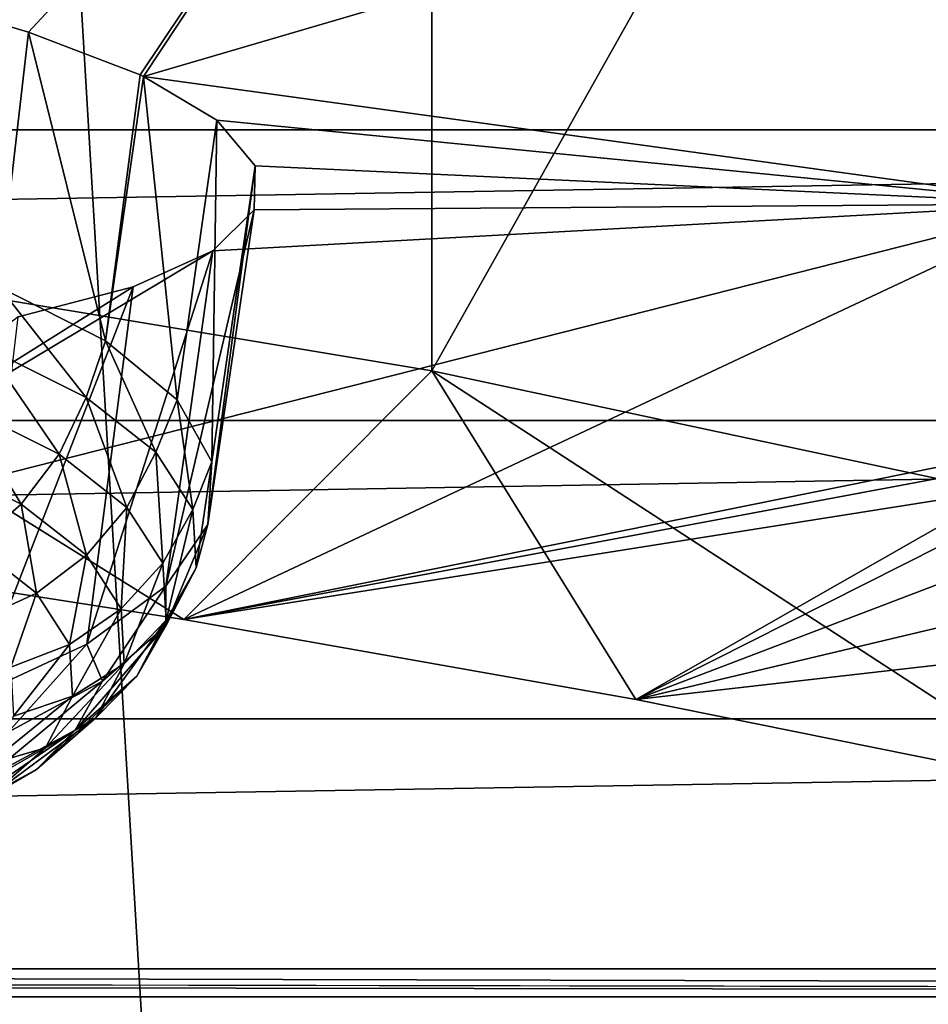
# Model space of a CAD drawing. Header units: millimetres. Extents: x -24 to 24, y 0 to 188.
# Tile 228 of 256: x 4.96 to 5.99, y 137.3 to 138.42. Entities that reach past the tile are written whole.
import ezdxf

# ---------------------------------------------------------------- set-up
doc = ezdxf.new("R2010")
doc.units = ezdxf.units.MM
doc.header["$LTSCALE"] = 58.620611
for name, color, linetype in [('155', 7, 'CONTINUOUS'), ('165', 7, 'CONTINUOUS'), ('170', 7, 'CONTINUOUS'), ('227', 7, 'CONTINUOUS'), ('279', 7, 'CONTINUOUS'), ('31', 7, 'CONTINUOUS'), ('340', 7, 'CONTINUOUS'), ('343', 7, 'CONTINUOUS'), ('344', 7, 'CONTINUOUS'), ('345', 7, 'CONTINUOUS'), ('346', 7, 'CONTINUOUS')]:
    doc.layers.add(name, color=color, linetype=linetype)

msp = doc.modelspace()

# ---------------------------------------------------------------- linework, layer by layer
at = {"layer": '155', "color": 7, "linetype": 'CONTINUOUS'}
for points in [[(-13.1804, 137.3084, 108.0297), (-13.1804, 137.34, 108.0962), (13.1804, 137.3084, 108.0297), (-13.1804, 137.3084, 108.0297)], [(-13.1804, 137.34, 108.0962), (-6.3017, 137.34, 108.0963), (13.1804, 137.3084, 108.0297), (-13.1804, 137.34, 108.0962)], [(0.3806, 137.3399, 108.096), (13.1804, 137.3084, 108.0297), (-6.3017, 137.34, 108.0963), (0.3806, 137.3399, 108.096)], [(6.8726, 137.3402, 108.0969), (13.1804, 137.3084, 108.0297), (0.3806, 137.3399, 108.096), (6.8726, 137.3402, 108.0969)], [(-13.1803, 137.258, 107.9695), (-13.1804, 137.3084, 108.0297), (13.1803, 137.2579, 107.9695), (-13.1803, 137.258, 107.9695)], [(13.1803, 137.2579, 107.9695), (-13.1804, 137.3084, 108.0297), (13.1804, 137.3084, 108.0297), (13.1803, 137.2579, 107.9695)]]:
    msp.add_3dface(points, dxfattribs=at)
at = {"layer": '165', "color": 7, "linetype": 'CONTINUOUS'}
for points in [[(6.8726, 137.3402, 108.0969), (0.3806, 137.3399, 108.096), (4.401, 140.4837, 117.4356), (6.8726, 137.3402, 108.0969)], [(13.2011, 140.4506, 117.4982), (6.8726, 137.3402, 108.0969), (4.401, 140.4837, 117.4356), (13.2011, 140.4506, 117.4982)]]:
    msp.add_3dface(points, dxfattribs=at)
at = {"layer": '170', "color": 7, "linetype": 'CONTINUOUS'}
for points in [[(6.7814, 137.3977, 208.2315), (5.4835, 136.8866, 207.9835), (6.8223, 137.45, 207.8744), (6.7814, 137.3977, 208.2315)], [(6.8223, 137.45, 207.8744), (5.4835, 136.8866, 207.9835), (5.5195, 136.9303, 207.6247), (6.8223, 137.45, 207.8744)], [(5.5722, 136.9214, 207.2792), (6.8838, 137.4509, 207.5303), (5.5195, 136.9303, 207.6247), (5.5722, 136.9214, 207.2792)], [(6.8838, 137.4509, 207.5303), (6.8223, 137.45, 207.8744), (5.5195, 136.9303, 207.6247), (6.8838, 137.4509, 207.5303)], [(5.5722, 136.9214, 207.2792), (6.4283, 137.1747, 207.1017), (6.8838, 137.4509, 207.5303), (5.5722, 136.9214, 207.2792)], [(6.7648, 137.2909, 208.5883), (5.4675, 136.7866, 208.3423), (6.7814, 137.3977, 208.2315), (6.7648, 137.2909, 208.5883)], [(6.7814, 137.3977, 208.2315), (5.4675, 136.7866, 208.3423), (5.4835, 136.8866, 207.9835), (6.7814, 137.3977, 208.2315)]]:
    msp.add_3dface(points, dxfattribs=at)
at = {"layer": '227', "color": 7, "linetype": 'CONTINUOUS'}
for points in [[(9.6276, 138.2937, 236.8416), (9.1899, 138.6114, 237.8494), (-9.6276, 138.2937, 236.8416), (9.6276, 138.2937, 236.8416)], [(-9.6276, 138.2937, 236.8416), (9.1899, 138.6114, 237.8494), (-9.1899, 138.6114, 237.8494), (-9.6276, 138.2937, 236.8416)], [(9.9443, 137.9631, 235.7933), (9.6276, 138.2937, 236.8416), (-9.9443, 137.9631, 235.7933), (9.9443, 137.9631, 235.7933)], [(-9.9443, 137.9631, 235.7933), (9.6276, 138.2937, 236.8416), (-9.6276, 138.2937, 236.8416), (-9.9443, 137.9631, 235.7933)], [(10.1359, 137.624, 234.7178), (9.9443, 137.9631, 235.7933), (-10.1359, 137.624, 234.7178), (10.1359, 137.624, 234.7178)], [(-10.1359, 137.624, 234.7178), (9.9443, 137.9631, 235.7933), (-9.9443, 137.9631, 235.7933), (-10.1359, 137.624, 234.7178)], [(10.2, 137.2806, 233.6286), (10.1359, 137.624, 234.7178), (-10.2, 137.2806, 233.6286), (10.2, 137.2806, 233.6286)], [(-10.2, 137.2806, 233.6286), (10.1359, 137.624, 234.7178), (-10.1359, 137.624, 234.7178), (-10.2, 137.2806, 233.6286)]]:
    msp.add_3dface(points, dxfattribs=at)
at = {"layer": '279', "color": 7, "linetype": 'CONTINUOUS'}
for points in [[(4.9679, 138.4045, 246.6575), (5.542, 139.0237, 249.3388), (4.8883, 138.4279, 246.7527), (4.9679, 138.4045, 246.6575)], [(5.0949, 138.3559, 246.4529), (5.542, 139.0237, 249.3388), (4.9679, 138.4045, 246.6575), (5.0949, 138.3559, 246.4529)], [(5.0988, 138.3541, 246.4451), (5.542, 139.0237, 249.3388), (5.0949, 138.3559, 246.4529), (5.0988, 138.3541, 246.4451)], [(5.542, 139.0237, 249.3388), (5.0988, 138.3541, 246.4451), (6.8428, 138.865, 248.8357), (5.542, 139.0237, 249.3388)], [(5.0988, 138.3541, 246.4451), (6.151, 138.2093, 245.9858), (6.8428, 138.865, 248.8357), (5.0988, 138.3541, 246.4451)], [(5.0988, 138.3541, 246.4451), (5.1822, 138.3046, 246.2271), (6.151, 138.2093, 245.9858), (5.0988, 138.3541, 246.4451)], [(5.1822, 138.3046, 246.2271), (5.2259, 138.2528, 245.9884), (6.151, 138.2093, 245.9858), (5.1822, 138.3046, 246.2271)], [(5.2259, 138.2528, 245.9884), (5.2245, 138.2027, 245.7446), (6.151, 138.2093, 245.9858), (5.2259, 138.2528, 245.9884)], [(4.6146, 137.8195, 243.5068), (5.1447, 137.7371, 243.2457), (6.151, 138.2093, 245.9858), (4.6146, 137.8195, 243.5068)], [(5.1777, 138.1562, 245.5038), (4.6146, 137.8195, 243.5068), (6.151, 138.2093, 245.9858), (5.1777, 138.1562, 245.5038)], [(6.151, 138.2093, 245.9858), (5.1447, 137.7371, 243.2457), (6.2509, 137.9604, 244.8264), (6.151, 138.2093, 245.9858)], [(5.2245, 138.2027, 245.7446), (5.1777, 138.1562, 245.5038), (6.151, 138.2093, 245.9858), (5.2245, 138.2027, 245.7446)], [(5.087, 138.1151, 245.2742), (4.6146, 137.8195, 243.5068), (5.1777, 138.1562, 245.5038), (5.087, 138.1151, 245.2742)], [(4.9563, 138.0811, 245.0649), (4.6146, 137.8195, 243.5068), (5.087, 138.1151, 245.2742), (4.9563, 138.0811, 245.0649)], [(6.2509, 137.9604, 244.8264), (5.1447, 137.7371, 243.2457), (6.1431, 137.924, 244.6134), (6.2509, 137.9604, 244.8264)], [(6.1431, 137.924, 244.6134), (5.1447, 137.7371, 243.2457), (6.0764, 137.8845, 244.3934), (6.1431, 137.924, 244.6134)], [(5.1447, 137.7371, 243.2457), (5.6586, 137.646, 242.9566), (6.0764, 137.8845, 244.3934), (5.1447, 137.7371, 243.2457)], [(6.0764, 137.8845, 244.3934), (5.6586, 137.646, 242.9566), (6.0487, 137.8427, 244.1703), (6.0764, 137.8845, 244.3934)], [(6.0487, 137.8427, 244.1703), (5.6586, 137.646, 242.9566), (6.0592, 137.7987, 243.9469), (6.0487, 137.8427, 244.1703)], [(6.0592, 137.7987, 243.9469), (5.6586, 137.646, 242.9566), (6.1085, 137.7528, 243.726), (6.0592, 137.7987, 243.9469)], [(6.1085, 137.7528, 243.726), (5.6586, 137.646, 242.9566), (6.1933, 137.7073, 243.5212), (6.1085, 137.7528, 243.726)], [(5.6586, 137.646, 242.9566), (6.1547, 137.5463, 242.6405), (6.1933, 137.7073, 243.5212), (5.6586, 137.646, 242.9566)]]:
    msp.add_3dface(points, dxfattribs=at)
at = {"layer": '31', "color": 7, "linetype": 'CONTINUOUS'}
for points in [[(3.9472, 123.9909, 23.9266), (5.8919, 123.9909, 23.5233), (4.4559, 148, 23.8371), (3.9472, 123.9909, 23.9266)], [(4.4559, 148, 23.8371), (5.8919, 123.9909, 23.5233), (6.6363, 148, 23.3243), (4.4559, 148, 23.8371)], [(6.6363, 0.5, -23.3243), (4.4559, 0.5, -23.8371), (6.6363, 148, -23.3243), (6.6363, 0.5, -23.3243)], [(6.6363, 148, -23.3243), (4.4559, 0.5, -23.8371), (4.4559, 148, -23.8371), (6.6363, 148, -23.3243)], [(5.8919, 123.9909, 23.5233), (7.7949, 123.9909, 22.963), (6.6363, 148, 23.3243), (5.8919, 123.9909, 23.5233)]]:
    msp.add_3dface(points, dxfattribs=at)
at = {"layer": '340', "color": 7, "linetype": 'CONTINUOUS'}
msp.add_3dface([(4.9679, 138.4045, 246.6575), (4.8883, 138.4279, 246.7527), (4.9342, 138.1151, 246.7231), (4.9679, 138.4045, 246.6575)], dxfattribs=at)
at = {"layer": '343', "color": 7, "linetype": 'CONTINUOUS'}
for points in [[(4.9342, 138.1151, 246.7231), (4.9195, 138.0463, 246.7336), (5.0334, 137.9893, 246.5529), (4.9342, 138.1151, 246.7231)], [(5.0555, 138.0537, 246.5285), (4.9342, 138.1151, 246.7231), (5.0334, 137.9893, 246.5529), (5.0555, 138.0537, 246.5285)], [(4.9195, 138.0463, 246.7336), (4.892, 137.9804, 246.7334), (5.0028, 137.9249, 246.5576), (4.9195, 138.0463, 246.7336)], [(5.0334, 137.9893, 246.5529), (4.9195, 138.0463, 246.7336), (5.0028, 137.9249, 246.5576), (5.0334, 137.9893, 246.5529)], [(5.1126, 137.9273, 246.3561), (5.0555, 138.0537, 246.5285), (5.0334, 137.9893, 246.5529), (5.1126, 137.9273, 246.3561)], [(5.1371, 137.9867, 246.3159), (5.0555, 138.0537, 246.5285), (5.1126, 137.9273, 246.3561), (5.1371, 137.9867, 246.3159)], [(4.892, 137.9804, 246.7334), (4.8532, 137.9214, 246.7225), (4.9597, 137.8681, 246.5535), (4.892, 137.9804, 246.7334)], [(5.0028, 137.9249, 246.5576), (4.892, 137.9804, 246.7334), (4.9597, 137.8681, 246.5535), (5.0028, 137.9249, 246.5576)], [(5.0799, 137.8645, 246.366), (5.0334, 137.9893, 246.5529), (5.0028, 137.9249, 246.5576), (5.0799, 137.8645, 246.366)], [(5.1126, 137.9273, 246.3561), (5.0334, 137.9893, 246.5529), (5.0799, 137.8645, 246.366), (5.1126, 137.9273, 246.3561)], [(5.1548, 137.862, 246.1492), (5.1371, 137.9867, 246.3159), (5.1126, 137.9273, 246.3561), (5.1548, 137.862, 246.1492)], [(5.1764, 137.9163, 246.0927), (5.1371, 137.9867, 246.3159), (5.1548, 137.862, 246.1492), (5.1764, 137.9163, 246.0927)], [(5.0338, 137.81, 246.3694), (5.0028, 137.9249, 246.5576), (4.9597, 137.8681, 246.5535), (5.0338, 137.81, 246.3694)], [(5.0799, 137.8645, 246.366), (5.0028, 137.9249, 246.5576), (5.0338, 137.81, 246.3694), (5.0799, 137.8645, 246.366)], [(5.1209, 137.801, 246.1647), (5.1126, 137.9273, 246.3561), (5.0799, 137.8645, 246.366), (5.1209, 137.801, 246.1647)], [(5.1548, 137.862, 246.1492), (5.1126, 137.9273, 246.3561), (5.1209, 137.801, 246.1647), (5.1548, 137.862, 246.1492)], [(4.9597, 137.8681, 246.5535), (4.8532, 137.9214, 246.7225), (4.9066, 137.822, 246.5408), (4.9597, 137.8681, 246.5535)], [(5.1586, 137.7956, 245.9384), (5.1764, 137.9163, 246.0927), (5.1548, 137.862, 246.1492), (5.1586, 137.7956, 245.9384)], [(5.172, 137.8449, 245.8663), (5.1764, 137.9163, 246.0927), (5.1586, 137.7956, 245.9384), (5.172, 137.8449, 245.8663)], [(4.977, 137.7668, 246.3659), (4.9597, 137.8681, 246.5535), (4.9066, 137.822, 246.5408), (4.977, 137.7668, 246.3659)], [(5.0338, 137.81, 246.3694), (4.9597, 137.8681, 246.5535), (4.977, 137.7668, 246.3659), (5.0338, 137.81, 246.3694)], [(5.0733, 137.749, 246.1758), (5.0799, 137.8645, 246.366), (5.0338, 137.81, 246.3694), (5.0733, 137.749, 246.1758)], [(5.1209, 137.801, 246.1647), (5.0799, 137.8645, 246.366), (5.0733, 137.749, 246.1758), (5.1209, 137.801, 246.1647)], [(5.1247, 137.7364, 245.9595), (5.1548, 137.862, 246.1492), (5.1209, 137.801, 246.1647), (5.1247, 137.7364, 245.9595)], [(5.1586, 137.7956, 245.9384), (5.1548, 137.862, 246.1492), (5.1247, 137.7364, 245.9595), (5.1586, 137.7956, 245.9384)], [(5.1241, 137.775, 245.6446), (5.172, 137.8449, 245.8663), (5.1241, 137.7299, 245.7301), (5.1241, 137.775, 245.6446)], [(5.1241, 137.7299, 245.7301), (5.172, 137.8449, 245.8663), (5.1586, 137.7956, 245.9384), (5.1241, 137.7299, 245.7301)], [(4.9126, 137.7374, 246.3558), (4.977, 137.7668, 246.3659), (4.9066, 137.822, 246.5408), (4.9126, 137.7374, 246.3558)], [(5.0145, 137.7088, 246.182), (5.0338, 137.81, 246.3694), (4.977, 137.7668, 246.3659), (5.0145, 137.7088, 246.182)], [(5.0733, 137.749, 246.1758), (5.0338, 137.81, 246.3694), (5.0145, 137.7088, 246.182), (5.0733, 137.749, 246.1758)], [(5.0769, 137.6868, 245.9787), (5.1209, 137.801, 246.1647), (5.0733, 137.749, 246.1758), (5.0769, 137.6868, 245.9787)], [(5.1247, 137.7364, 245.9595), (5.1209, 137.801, 246.1647), (5.0769, 137.6868, 245.9787), (5.1247, 137.7364, 245.9595)], [(5.1241, 137.7299, 245.7301), (5.1586, 137.7956, 245.9384), (5.091, 137.6725, 245.7569), (5.1241, 137.7299, 245.7301)], [(5.091, 137.6725, 245.7569), (5.1586, 137.7956, 245.9384), (5.1247, 137.7364, 245.9595), (5.091, 137.6725, 245.7569)], [(4.9126, 137.7374, 246.3558), (4.9479, 137.6829, 246.1828), (4.977, 137.7668, 246.3659), (4.9126, 137.7374, 246.3558)], [(4.9479, 137.6829, 246.1828), (5.0145, 137.7088, 246.182), (4.977, 137.7668, 246.3659), (4.9479, 137.6829, 246.1828)], [(5.0343, 137.709, 245.435), (5.1241, 137.775, 245.6446), (5.0521, 137.6671, 245.5308), (5.0343, 137.709, 245.435)], [(5.0521, 137.6671, 245.5308), (5.1241, 137.775, 245.6446), (5.1241, 137.7299, 245.7301), (5.0521, 137.6671, 245.5308)], [(5.0179, 137.6498, 245.9947), (5.0733, 137.749, 246.1758), (5.0145, 137.7088, 246.182), (5.0179, 137.6498, 245.9947)], [(5.0769, 137.6868, 245.9787), (5.0733, 137.749, 246.1758), (5.0179, 137.6498, 245.9947), (5.0769, 137.6868, 245.9787)], [(5.091, 137.6725, 245.7569), (5.1247, 137.7364, 245.9595), (5.0445, 137.6254, 245.7839), (5.091, 137.6725, 245.7569)], [(5.0445, 137.6254, 245.7839), (5.1247, 137.7364, 245.9595), (5.0769, 137.6868, 245.9787), (5.0445, 137.6254, 245.7839)], [(5.0521, 137.6671, 245.5308), (5.1241, 137.7299, 245.7301), (5.021, 137.6113, 245.5629), (5.0521, 137.6671, 245.5308)], [(5.021, 137.6113, 245.5629), (5.1241, 137.7299, 245.7301), (5.091, 137.6725, 245.7569), (5.021, 137.6113, 245.5629)], [(4.9056, 137.649, 245.2448), (5.0343, 137.709, 245.435), (4.9449, 137.6089, 245.3464), (4.9056, 137.649, 245.2448)], [(4.9449, 137.6089, 245.3464), (5.0343, 137.709, 245.435), (5.0521, 137.6671, 245.5308), (4.9449, 137.6089, 245.3464)], [(4.9479, 137.6829, 246.1828), (4.9511, 137.6273, 246.0066), (5.0145, 137.7088, 246.182), (4.9479, 137.6829, 246.1828)], [(4.9511, 137.6273, 246.0066), (5.0179, 137.6498, 245.9947), (5.0145, 137.7088, 246.182), (4.9511, 137.6273, 246.0066)], [(5.0445, 137.6254, 245.7839), (5.0769, 137.6868, 245.9787), (4.9872, 137.5914, 245.8096), (5.0445, 137.6254, 245.7839)], [(4.9872, 137.5914, 245.8096), (5.0769, 137.6868, 245.9787), (5.0179, 137.6498, 245.9947), (4.9872, 137.5914, 245.8096)], [(4.9449, 137.6089, 245.3464), (5.0521, 137.6671, 245.5308), (4.9167, 137.5547, 245.3835), (4.9449, 137.6089, 245.3464)], [(4.9167, 137.5547, 245.3835), (5.0521, 137.6671, 245.5308), (5.021, 137.6113, 245.5629), (4.9167, 137.5547, 245.3835)], [(5.021, 137.6113, 245.5629), (5.091, 137.6725, 245.7569), (4.9772, 137.5666, 245.5974), (5.021, 137.6113, 245.5629)], [(4.9772, 137.5666, 245.5974), (5.091, 137.6725, 245.7569), (5.0445, 137.6254, 245.7839), (4.9772, 137.5666, 245.5974)], [(4.9511, 137.6273, 246.0066), (4.9222, 137.5724, 245.8326), (5.0179, 137.6498, 245.9947), (4.9511, 137.6273, 246.0066)], [(4.9222, 137.5724, 245.8326), (4.9872, 137.5914, 245.8096), (5.0179, 137.6498, 245.9947), (4.9222, 137.5724, 245.8326)], [(4.9772, 137.5666, 245.5974), (5.0445, 137.6254, 245.7839), (4.9232, 137.5356, 245.6325), (4.9772, 137.5666, 245.5974)], [(4.9232, 137.5356, 245.6325), (5.0445, 137.6254, 245.7839), (4.9872, 137.5914, 245.8096), (4.9232, 137.5356, 245.6325)], [(4.9167, 137.5547, 245.3835), (5.021, 137.6113, 245.5629), (4.877, 137.5123, 245.425), (4.9167, 137.5547, 245.3835)], [(4.877, 137.5123, 245.425), (5.021, 137.6113, 245.5629), (4.9772, 137.5666, 245.5974), (4.877, 137.5123, 245.425)], [(4.9222, 137.5724, 245.8326), (4.8621, 137.5199, 245.6659), (4.9872, 137.5914, 245.8096), (4.9222, 137.5724, 245.8326)], [(4.8621, 137.5199, 245.6659), (4.9232, 137.5356, 245.6325), (4.9872, 137.5914, 245.8096), (4.8621, 137.5199, 245.6659)], [(4.877, 137.5123, 245.425), (4.9772, 137.5666, 245.5974), (4.828, 137.4839, 245.4686), (4.877, 137.5123, 245.425)], [(4.828, 137.4839, 245.4686), (4.9772, 137.5666, 245.5974), (4.9232, 137.5356, 245.6325), (4.828, 137.4839, 245.4686)]]:
    msp.add_3dface(points, dxfattribs=at)
at = {"layer": '344', "color": 7, "linetype": 'CONTINUOUS'}
for points in [[(4.9679, 138.4045, 246.6575), (4.9342, 138.1151, 246.7231), (5.0555, 138.0537, 246.5285), (4.9679, 138.4045, 246.6575)], [(5.0949, 138.3559, 246.4529), (4.9679, 138.4045, 246.6575), (5.0555, 138.0537, 246.5285), (5.0949, 138.3559, 246.4529)], [(5.0988, 138.3541, 246.4451), (5.0949, 138.3559, 246.4529), (5.0555, 138.0537, 246.5285), (5.0988, 138.3541, 246.4451)], [(5.0988, 138.3541, 246.4451), (5.0555, 138.0537, 246.5285), (5.1371, 137.9867, 246.3159), (5.0988, 138.3541, 246.4451)], [(5.1822, 138.3046, 246.2271), (5.0988, 138.3541, 246.4451), (5.1371, 137.9867, 246.3159), (5.1822, 138.3046, 246.2271)], [(5.1822, 138.3046, 246.2271), (5.1371, 137.9867, 246.3159), (5.1764, 137.9163, 246.0927), (5.1822, 138.3046, 246.2271)], [(5.2259, 138.2528, 245.9884), (5.1822, 138.3046, 246.2271), (5.1764, 137.9163, 246.0927), (5.2259, 138.2528, 245.9884)], [(5.2245, 138.2027, 245.7446), (5.2259, 138.2528, 245.9884), (5.172, 137.8449, 245.8663), (5.2245, 138.2027, 245.7446)], [(5.2259, 138.2528, 245.9884), (5.1764, 137.9163, 246.0927), (5.172, 137.8449, 245.8663), (5.2259, 138.2528, 245.9884)], [(5.1777, 138.1562, 245.5038), (5.2245, 138.2027, 245.7446), (5.1241, 137.775, 245.6446), (5.1777, 138.1562, 245.5038)], [(5.2245, 138.2027, 245.7446), (5.172, 137.8449, 245.8663), (5.1241, 137.775, 245.6446), (5.2245, 138.2027, 245.7446)], [(5.087, 138.1151, 245.2742), (5.1777, 138.1562, 245.5038), (5.0343, 137.709, 245.435), (5.087, 138.1151, 245.2742)], [(5.1777, 138.1562, 245.5038), (5.1241, 137.775, 245.6446), (5.0343, 137.709, 245.435), (5.1777, 138.1562, 245.5038)], [(4.9563, 138.0811, 245.0649), (5.087, 138.1151, 245.2742), (4.9056, 137.649, 245.2448), (4.9563, 138.0811, 245.0649)], [(5.087, 138.1151, 245.2742), (5.0343, 137.709, 245.435), (4.9056, 137.649, 245.2448), (5.087, 138.1151, 245.2742)]]:
    msp.add_3dface(points, dxfattribs=at)
at = {"layer": '345', "color": 7, "linetype": 'CONTINUOUS'}
for points in [[(5.1447, 137.7371, 243.2457), (4.6146, 137.8195, 243.5068), (4.4256, 138.186, 242.979), (5.1447, 137.7371, 243.2457)], [(5.4267, 138.0196, 242.4513), (5.1447, 137.7371, 243.2457), (4.4256, 138.186, 242.979), (5.4267, 138.0196, 242.4513)], [(5.6586, 137.646, 242.9566), (5.1447, 137.7371, 243.2457), (5.4267, 138.0196, 242.4513), (5.6586, 137.646, 242.9566)], [(6.1547, 137.5463, 242.6405), (5.6586, 137.646, 242.9566), (5.4267, 138.0196, 242.4513), (6.1547, 137.5463, 242.6405)], [(6.3596, 137.8206, 241.8201), (6.1547, 137.5463, 242.6405), (5.4267, 138.0196, 242.4513), (6.3596, 137.8206, 241.8201)]]:
    msp.add_3dface(points, dxfattribs=at)
at = {"layer": '346', "color": 7, "linetype": 'CONTINUOUS'}
for points in [[(4.4256, 140.0441, 242.3932), (5.4267, 139.8777, 241.8655), (4.4256, 138.186, 242.979), (4.4256, 140.0441, 242.3932)], [(5.4267, 139.8777, 241.8655), (5.4267, 138.0196, 242.4513), (4.4256, 138.186, 242.979), (5.4267, 139.8777, 241.8655)], [(5.4267, 139.8777, 241.8655), (6.3596, 139.6787, 241.2342), (5.4267, 138.0196, 242.4513), (5.4267, 139.8777, 241.8655)], [(6.3596, 139.6787, 241.2342), (6.3596, 137.8206, 241.8201), (5.4267, 138.0196, 242.4513), (6.3596, 139.6787, 241.2342)]]:
    msp.add_3dface(points, dxfattribs=at)

doc.saveas('drawing.dxf')
